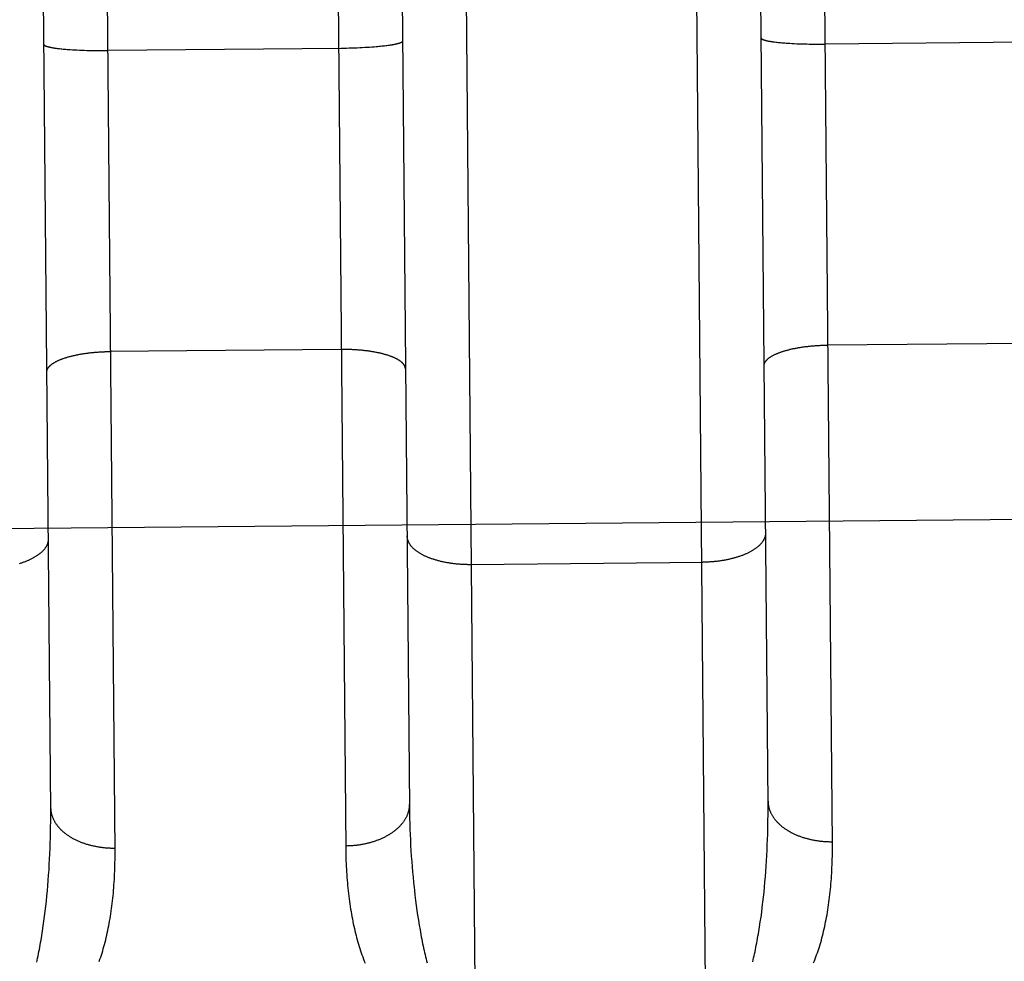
# Model space of a CAD drawing. Header units: inches. Extents: x 0 to 227, y 0 to 147.
# Tile 80 of 247: x 77.938 to 78.323, y 50.561 to 50.929. Entities that reach past the tile are written whole.
import ezdxf

# ---------------------------------------------------------------- set-up
doc = ezdxf.new("R2010")
doc.units = ezdxf.units.IN
doc.header["$LTSCALE"] = 12.466667
doc.header["$MEASUREMENT"] = 0
doc.linetypes.add('HIDDEN', pattern=[0.2, 0.1, -0.1])
doc.layers.add('DEFAULT_2', color=8, linetype='HIDDEN')

msp = doc.modelspace()

# ---------------------------------------------------------------- linework, layer by layer
at = {"layer": 'DEFAULT_2', "color": 8, "linetype": 'HIDDEN'}
for p, q in [((78.1107, 51.14698), (78.11616, 50.53473)), ((78.20616, 50.53554), (78.2007, 51.14778)), ((78.08653, 51.05371), (78.09038, 50.62169)), ((78.23038, 50.62294), (78.22653, 51.05407)), ((77.95039, 50.62044), (77.94653, 51.05246)), ((78.06157, 51.0487), (78.06553, 50.60536)), ((78.08206, 50.919), (78.0816, 50.91894)), ((78.08249, 50.91906), (78.08206, 50.919)), ((78.08291, 50.91913), (78.08249, 50.91906)), ((78.08332, 50.91919), (78.08291, 50.91913)), ((78.23254, 50.92046), (78.23296, 50.9204)), ((78.23296, 50.9204), (78.2334, 50.92035)), ((78.2334, 50.92035), (78.23385, 50.9203)), ((78.23385, 50.9203), (78.23432, 50.92025)), ((78.23432, 50.92025), (78.2348, 50.9202)), ((78.2348, 50.9202), (78.2353, 50.92015)), ((78.2353, 50.92015), (78.23581, 50.92011)), ((78.23581, 50.92011), (78.23633, 50.92006)), ((78.23633, 50.92006), (78.23687, 50.92002)), ((78.23687, 50.92002), (78.23742, 50.91998)), ((78.23742, 50.91998), (78.23798, 50.91994)), ((78.23798, 50.91994), (78.23884, 50.91988)), ((78.23884, 50.91988), (78.23973, 50.91983)), ((78.23973, 50.91983), (78.24064, 50.91979)), ((78.24064, 50.91979), (78.24157, 50.91974)), ((78.24157, 50.91974), (78.24252, 50.9197)), ((78.24252, 50.9197), (78.24349, 50.91967)), ((78.24349, 50.91967), (78.24448, 50.91964)), ((78.24448, 50.91964), (78.24548, 50.91962)), ((78.24548, 50.91962), (78.24649, 50.9196)), ((78.24649, 50.9196), (78.24751, 50.91958)), ((78.24751, 50.91958), (78.24855, 50.91957)), ((78.24855, 50.91957), (78.24959, 50.91956)), ((78.24959, 50.91956), (78.25063, 50.91956)), ((78.25063, 50.91956), (78.25168, 50.91956)), ((78.25168, 50.91956), (78.25273, 50.91957)), ((78.34378, 50.92038), (78.25273, 50.91957)), ((77.95255, 50.91796), (77.95297, 50.91791)), ((77.95297, 50.91791), (77.95341, 50.91785)), ((77.95341, 50.91785), (77.95386, 50.9178)), ((77.95386, 50.9178), (77.95433, 50.91775)), ((77.95433, 50.91775), (77.95481, 50.9177)), ((77.95481, 50.9177), (77.95531, 50.91766)), ((77.95531, 50.91766), (77.95582, 50.91761)), ((77.95582, 50.91761), (77.95634, 50.91757)), ((77.95634, 50.91757), (77.95688, 50.91752)), ((77.95688, 50.91752), (77.95743, 50.91748)), ((77.95743, 50.91748), (77.95799, 50.91744)), ((77.95799, 50.91744), (77.95885, 50.91739)), ((77.95885, 50.91739), (77.95974, 50.91734)), ((77.95974, 50.91734), (77.96065, 50.91729)), ((77.96065, 50.91729), (77.96158, 50.91725)), ((77.96158, 50.91725), (77.96253, 50.91721)), ((77.96253, 50.91721), (77.9635, 50.91717)), ((77.9635, 50.91717), (77.96449, 50.91714)), ((77.96449, 50.91714), (77.96549, 50.91712)), ((77.96549, 50.91712), (77.9665, 50.9171)), ((77.9665, 50.9171), (77.96752, 50.91708)), ((77.96752, 50.91708), (77.96856, 50.91707)), ((77.96856, 50.91707), (77.9696, 50.91706)), ((77.9696, 50.91706), (77.97064, 50.91706)), ((77.97064, 50.91706), (77.97169, 50.91706)), ((77.97169, 50.91706), (77.97274, 50.91707)), ((78.06379, 50.91789), (77.97274, 50.91707)), ((78.06484, 50.9179), (78.06379, 50.91789)), ((78.06589, 50.91792), (78.06484, 50.9179)), ((78.06693, 50.91795), (78.06589, 50.91792)), ((78.06796, 50.91798), (78.06693, 50.91795)), ((78.06898, 50.91801), (78.06796, 50.91798)), ((78.07, 50.91805), (78.06898, 50.91801)), ((78.071, 50.91809), (78.07, 50.91805)), ((78.07198, 50.91814), (78.071, 50.91809)), ((78.07295, 50.91819), (78.07198, 50.91814)), ((78.0739, 50.91825), (78.07295, 50.91819)), ((78.07483, 50.91831), (78.0739, 50.91825)), ((78.07574, 50.91837), (78.07483, 50.91831)), ((78.07663, 50.91844), (78.07574, 50.91837)), ((78.07749, 50.91851), (78.07663, 50.91844)), ((78.07805, 50.91856), (78.07749, 50.91851)), ((78.07859, 50.91861), (78.07805, 50.91856)), ((78.07913, 50.91866), (78.07859, 50.91861)), ((78.07965, 50.91871), (78.07913, 50.91866)), ((78.08016, 50.91877), (78.07965, 50.91871)), ((78.08066, 50.91883), (78.08016, 50.91877)), ((78.08114, 50.91888), (78.08066, 50.91883)), ((78.0816, 50.91894), (78.08114, 50.91888)), ((78.06379, 50.80037), (77.97344, 50.79956)), ((78.34378, 50.80286), (78.25343, 50.80206)), ((78.34754, 50.7341), (77.69442, 50.72827)), ((78.11454, 50.71646), (78.20489, 50.71727)), ((77.95039, 50.61829), (77.95039, 50.62044)), ((78.09038, 50.62169), (78.09042, 50.61954)), ((78.09042, 50.61954), (78.09046, 50.61739)), ((78.23037, 50.61864), (78.23038, 50.62079)), ((78.23038, 50.62079), (78.23038, 50.62294)), ((77.95037, 50.614), (77.95039, 50.61614)), ((77.95039, 50.61614), (77.95039, 50.61829)), ((78.09046, 50.61739), (78.09052, 50.61525)), ((78.23032, 50.61436), (78.23035, 50.6165)), ((78.23035, 50.6165), (78.23037, 50.61864)), ((77.95029, 50.60974), (77.95033, 50.61187)), ((77.95033, 50.61187), (77.95037, 50.614)), ((78.09052, 50.61525), (78.09059, 50.61312)), ((78.09059, 50.61312), (78.09068, 50.61099)), ((77.95023, 50.60762), (77.95029, 50.60974)), ((78.09068, 50.61099), (78.09077, 50.60887)), ((78.09077, 50.60887), (78.09088, 50.60677)), ((78.2301, 50.60696), (78.23018, 50.60906)), ((78.23018, 50.60906), (78.23025, 50.61118)), ((77.95007, 50.60341), (77.95016, 50.60551)), ((77.95016, 50.60551), (77.95023, 50.60762)), ((78.09088, 50.60677), (78.091, 50.60467)), ((78.091, 50.60467), (78.09114, 50.60258)), ((78.22991, 50.60277), (78.23001, 50.60486)), ((78.23001, 50.60486), (78.2301, 50.60696)), ((77.94986, 50.59924), (77.94997, 50.60132)), ((77.94997, 50.60132), (77.95007, 50.60341)), ((78.09114, 50.60258), (78.09129, 50.6005)), ((78.09129, 50.6005), (78.09145, 50.59843)), ((78.22966, 50.59863), (78.22979, 50.6007)), ((78.22979, 50.6007), (78.22991, 50.60277)), ((77.9496, 50.59511), (77.94974, 50.59717)), ((77.94974, 50.59717), (77.94986, 50.59924)), ((78.09145, 50.59843), (78.09162, 50.59637)), ((78.09162, 50.59637), (78.09181, 50.59433)), ((78.22936, 50.59454), (78.22952, 50.59658)), ((78.22952, 50.59658), (78.22966, 50.59863)), ((77.94929, 50.59103), (77.94945, 50.59306)), ((77.94945, 50.59306), (77.9496, 50.59511)), ((78.09181, 50.59433), (78.09201, 50.5923)), ((78.22901, 50.5905), (78.22919, 50.59251)), ((78.22919, 50.59251), (78.22936, 50.59454)), ((77.94892, 50.587), (77.94911, 50.58901)), ((77.94911, 50.58901), (77.94929, 50.59103)), ((78.09201, 50.5923), (78.09222, 50.59028)), ((78.22881, 50.5885), (78.22901, 50.5905)), ((77.9485, 50.58303), (77.94872, 50.58501)), ((77.94872, 50.58501), (77.94892, 50.587)), ((78.09256, 50.58728), (78.09281, 50.5853)), ((78.09281, 50.5853), (78.09306, 50.58334)), ((78.22838, 50.58455), (78.2286, 50.58651)), ((78.2286, 50.58651), (78.22881, 50.5885)), ((77.94803, 50.57913), (77.94828, 50.58107)), ((77.94828, 50.58107), (77.9485, 50.58303)), ((78.09306, 50.58334), (78.09333, 50.58139)), ((78.09333, 50.58139), (78.09362, 50.57946)), ((78.2279, 50.58066), (78.22815, 50.58259)), ((78.22815, 50.58259), (78.22838, 50.58455)), ((77.94751, 50.5753), (77.94778, 50.5772)), ((77.94778, 50.5772), (77.94803, 50.57913)), ((78.09362, 50.57946), (78.09391, 50.57755)), ((78.09391, 50.57755), (78.09422, 50.57566)), ((78.22736, 50.57685), (78.22764, 50.57875)), ((78.22764, 50.57875), (78.2279, 50.58066)), ((78.09422, 50.57566), (78.09454, 50.57379))]:
    msp.add_line(p, q, dxfattribs=at)
for points in [[(78.24815, 50.56087), (78.24846, 50.56163), (78.24876, 50.5624), (78.24906, 50.56318), (78.24934, 50.56397), (78.24963, 50.56476), (78.2499, 50.56557), (78.25017, 50.56639), (78.25043, 50.56721), (78.25069, 50.56805), (78.25093, 50.56889), (78.25118, 50.56974), (78.25141, 50.5706), (78.25164, 50.57147), (78.25186, 50.57235), (78.25208, 50.57324), (78.25229, 50.57414), (78.25249, 50.57504), (78.25268, 50.57596), (78.25287, 50.57688), (78.25305, 50.57781), (78.25323, 50.57875), (78.2534, 50.5797), (78.25356, 50.58065), (78.25372, 50.58162), (78.25387, 50.58259), (78.25401, 50.58357), (78.25415, 50.58456), (78.25428, 50.58555), (78.2544, 50.58656), (78.25452, 50.58757), (78.25463, 50.58859), (78.25474, 50.58962), (78.25483, 50.59065), (78.25493, 50.59169), (78.25501, 50.59274), (78.25509, 50.5938), (78.25516, 50.59487), (78.25523, 50.59594), (78.25528, 50.59702), (78.25534, 50.59811), (78.25538, 50.5992), (78.25542, 50.6003), (78.25545, 50.60141), (78.25548, 50.60252), (78.2555, 50.60365), (78.25551, 50.60477), (78.25552, 50.60591), (78.25552, 50.60705), (78.25155, 51.05134)], [(77.96936, 50.56147), (77.96964, 50.56227), (77.96991, 50.56307), (77.97018, 50.56389), (77.97044, 50.56472), (77.9707, 50.56555), (77.97094, 50.56639), (77.97119, 50.56725), (77.97142, 50.56811), (77.97165, 50.56898), (77.97187, 50.56986), (77.97209, 50.57075), (77.9723, 50.57164), (77.9725, 50.57255), (77.97269, 50.57346), (77.97288, 50.57438), (77.97307, 50.57531), (77.97324, 50.57625), (77.97341, 50.5772), (77.97357, 50.57816), (77.97373, 50.57912), (77.97388, 50.58009), (77.97402, 50.58107), (77.97416, 50.58206), (77.97429, 50.58306), (77.97442, 50.58406), (77.97453, 50.58507), (77.97464, 50.58609), (77.97475, 50.58712), (77.97485, 50.58815), (77.97494, 50.5892), (77.97502, 50.59025), (77.9751, 50.59131), (77.97517, 50.59237), (77.97524, 50.59344), (77.9753, 50.59452), (77.97535, 50.59561), (77.97539, 50.5967), (77.97543, 50.5978), (77.97546, 50.59891), (77.97549, 50.60003), (77.97551, 50.60115), (77.97552, 50.60228), (77.97553, 50.60341), (77.97553, 50.60455), (77.97157, 51.04885)], [(77.94772, 50.91946), (77.94772, 50.91942), (77.94773, 50.91939), (77.94775, 50.91935), (77.94776, 50.91932), (77.94779, 50.91928), (77.94781, 50.91924), (77.94784, 50.91921), (77.94788, 50.91917), (77.94792, 50.91913), (77.94797, 50.9191), (77.94802, 50.91906), (77.94808, 50.91903), (77.94814, 50.91899), (77.94821, 50.91896), (77.94828, 50.91892), (77.94835, 50.91889), (77.94843, 50.91885), (77.94852, 50.91882), (77.94861, 50.91878), (77.94871, 50.91875), (77.94881, 50.91871), (77.94891, 50.91868), (77.94902, 50.91864), (77.94913, 50.91861), (77.94925, 50.91858), (77.94937, 50.91854), (77.9495, 50.91851), (77.94963, 50.91848), (77.94977, 50.91845), (77.94991, 50.91841), (77.95006, 50.91838), (77.95021, 50.91835), (77.95036, 50.91832), (77.95052, 50.91829), (77.95068, 50.91826), (77.95085, 50.91823), (77.95102, 50.91819), (77.9512, 50.91816), (77.95138, 50.91813), (77.95157, 50.91811), (77.95176, 50.91808), (77.95195, 50.91805), (77.95215, 50.91802), (77.95255, 50.91796)], [(78.08772, 50.92071), (78.08771, 50.92067), (78.08771, 50.92064), (78.0877, 50.9206), (78.08768, 50.92056), (78.08766, 50.92053), (78.08763, 50.92049), (78.0876, 50.92045), (78.08756, 50.92042), (78.08752, 50.92038), (78.08747, 50.92034), (78.08742, 50.92031), (78.08737, 50.92027), (78.08731, 50.92023), (78.08724, 50.9202), (78.08717, 50.92016), (78.08709, 50.92012), (78.08701, 50.92009), (78.08693, 50.92005), (78.08684, 50.92001), (78.08675, 50.91998), (78.08665, 50.91994), (78.08654, 50.91991), (78.08643, 50.91987), (78.08632, 50.91983), (78.0862, 50.9198), (78.08608, 50.91976), (78.08595, 50.91973), (78.08582, 50.91969), (78.08569, 50.91966), (78.08555, 50.91962), (78.0854, 50.91959), (78.08525, 50.91955), (78.0851, 50.91952), (78.08494, 50.91949), (78.08478, 50.91945), (78.08461, 50.91942), (78.08444, 50.91938), (78.08426, 50.91935), (78.08408, 50.91932), (78.0839, 50.91929), (78.08371, 50.91925), (78.08352, 50.91922), (78.08332, 50.91919)], [(78.22771, 50.92196), (78.22771, 50.92192), (78.22772, 50.92189), (78.22773, 50.92185), (78.22775, 50.92181), (78.22777, 50.92178), (78.2278, 50.92174), (78.22783, 50.9217), (78.22787, 50.92167), (78.22791, 50.92163), (78.22796, 50.9216), (78.22801, 50.92156), (78.22807, 50.92152), (78.22813, 50.92149), (78.2282, 50.92145), (78.22827, 50.92142), (78.22834, 50.92138), (78.22842, 50.92135), (78.22851, 50.92131), (78.2286, 50.92128), (78.22869, 50.92124), (78.22879, 50.92121), (78.2289, 50.92118), (78.22901, 50.92114), (78.22912, 50.92111), (78.22924, 50.92107), (78.22936, 50.92104), (78.22949, 50.92101), (78.22962, 50.92098), (78.22976, 50.92094), (78.2299, 50.92091), (78.23005, 50.92088), (78.2302, 50.92085), (78.23035, 50.92082), (78.23051, 50.92078), (78.23067, 50.92075), (78.23084, 50.92072), (78.23101, 50.92069), (78.23119, 50.92066), (78.23137, 50.92063), (78.23156, 50.9206), (78.23174, 50.92057), (78.23194, 50.92054), (78.23213, 50.92052), (78.23254, 50.92046)], [(78.08886, 50.79276), (78.08885, 50.79287), (78.08885, 50.79298), (78.08883, 50.79309), (78.08881, 50.79319), (78.08879, 50.7933), (78.08876, 50.79341), (78.08873, 50.79352), (78.08869, 50.79363), (78.08865, 50.79374), (78.0886, 50.79385), (78.08855, 50.79396), (78.08849, 50.79406), (78.08843, 50.79417), (78.08836, 50.79428), (78.08829, 50.79439), (78.08822, 50.79449), (78.08813, 50.7946), (78.08805, 50.79471), (78.08796, 50.79481), (78.08786, 50.79492), (78.08776, 50.79502), (78.08766, 50.79512), (78.08755, 50.79523), (78.08743, 50.79533), (78.08731, 50.79543), (78.08719, 50.79553), (78.08706, 50.79564), (78.08693, 50.79574), (78.08679, 50.79584), (78.08665, 50.79594), (78.0865, 50.79603), (78.08635, 50.79613), (78.0862, 50.79623), (78.08604, 50.79633), (78.08587, 50.79642), (78.0857, 50.79652), (78.08553, 50.79661), (78.08535, 50.7967), (78.08517, 50.7968), (78.08499, 50.79689), (78.0848, 50.79698), (78.08461, 50.79707), (78.08441, 50.79716), (78.08421, 50.79725), (78.084, 50.79733), (78.08379, 50.79742), (78.08358, 50.79751), (78.08336, 50.79759), (78.08314, 50.79767), (78.08291, 50.79776), (78.08268, 50.79784), (78.08245, 50.79792), (78.08222, 50.798), (78.08198, 50.79808), (78.08173, 50.79815), (78.08149, 50.79823), (78.08124, 50.7983), (78.08098, 50.79838), (78.08072, 50.79845), (78.08046, 50.79852), (78.0802, 50.79859), (78.07993, 50.79866), (78.07966, 50.79873), (78.07939, 50.7988), (78.07911, 50.79886), (78.07884, 50.79893), (78.07855, 50.79899), (78.07827, 50.79905), (78.07798, 50.79911), (78.07769, 50.79917), (78.0774, 50.79923), (78.0771, 50.79928), (78.0768, 50.79934), (78.0765, 50.79939), (78.0762, 50.79944), (78.07589, 50.7995), (78.07558, 50.79955), (78.07527, 50.79959), (78.07496, 50.79964), (78.07464, 50.79969), (78.07432, 50.79973), (78.07401, 50.79977), (78.07368, 50.79981), (78.07336, 50.79985), (78.07304, 50.79989), (78.07271, 50.79993), (78.07238, 50.79997), (78.07205, 50.8), (78.07172, 50.80003), (78.07138, 50.80006), (78.07105, 50.80009), (78.07071, 50.80012), (78.07037, 50.80015), (78.07004, 50.80017), (78.06969, 50.8002), (78.06935, 50.80022), (78.06901, 50.80024), (78.06867, 50.80026), (78.06832, 50.80028), (78.06798, 50.80029), (78.06763, 50.80031), (78.06728, 50.80032), (78.06694, 50.80033), (78.06659, 50.80034), (78.06624, 50.80035), (78.06589, 50.80036), (78.06554, 50.80036), (78.06519, 50.80037), (78.06484, 50.80037), (78.06449, 50.80037), (78.06414, 50.80037), (78.06379, 50.80037)], [(78.22885, 50.794), (78.22885, 50.79411), (78.22886, 50.79422), (78.22887, 50.79433), (78.22889, 50.79444), (78.22891, 50.79455), (78.22893, 50.79466), (78.22897, 50.79477), (78.229, 50.79488), (78.22904, 50.79499), (78.22909, 50.7951), (78.22914, 50.79521), (78.22919, 50.79532), (78.22925, 50.79543), (78.22932, 50.79554), (78.22939, 50.79564), (78.22946, 50.79575), (78.22954, 50.79586), (78.22963, 50.79597), (78.22972, 50.79607), (78.22981, 50.79618), (78.22991, 50.79629), (78.23001, 50.79639), (78.23012, 50.7965), (78.23023, 50.7966), (78.23035, 50.79671), (78.23047, 50.79681), (78.2306, 50.79692), (78.23073, 50.79702), (78.23086, 50.79712), (78.231, 50.79722), (78.23115, 50.79732), (78.2313, 50.79742), (78.23145, 50.79752), (78.23161, 50.79762), (78.23177, 50.79772), (78.23194, 50.79782), (78.23211, 50.79792), (78.23228, 50.79801), (78.23246, 50.79811), (78.23265, 50.79821), (78.23283, 50.7983), (78.23303, 50.79839), (78.23322, 50.79849), (78.23342, 50.79858), (78.23363, 50.79867), (78.23383, 50.79876), (78.23405, 50.79885), (78.23426, 50.79894), (78.23448, 50.79902), (78.23471, 50.79911), (78.23493, 50.7992), (78.23516, 50.79928), (78.2354, 50.79936), (78.23564, 50.79945), (78.23588, 50.79953), (78.23612, 50.79961), (78.23637, 50.79969), (78.23663, 50.79977), (78.23688, 50.79984), (78.23714, 50.79992), (78.2374, 50.79999), (78.23767, 50.80007), (78.23794, 50.80014), (78.23821, 50.80021), (78.23848, 50.80028), (78.23876, 50.80035), (78.23904, 50.80042), (78.23933, 50.80049), (78.23961, 50.80055), (78.2399, 50.80062), (78.2402, 50.80068), (78.24049, 50.80074), (78.24079, 50.8008), (78.24109, 50.80086), (78.24139, 50.80092), (78.2417, 50.80097), (78.242, 50.80103), (78.24231, 50.80108), (78.24263, 50.80114), (78.24294, 50.80119), (78.24326, 50.80124), (78.24358, 50.80129), (78.2439, 50.80133), (78.24422, 50.80138), (78.24454, 50.80142), (78.24487, 50.80147), (78.2452, 50.80151), (78.24553, 50.80155), (78.24586, 50.80158), (78.24619, 50.80162), (78.24653, 50.80166), (78.24686, 50.80169), (78.2472, 50.80172), (78.24754, 50.80176), (78.24788, 50.80179), (78.24822, 50.80181), (78.24856, 50.80184), (78.24891, 50.80187), (78.24925, 50.80189), (78.24959, 50.80191), (78.24994, 50.80193), (78.25029, 50.80195), (78.25063, 50.80197), (78.25098, 50.80199), (78.25133, 50.802), (78.25168, 50.80201), (78.25203, 50.80202), (78.25238, 50.80203), (78.25273, 50.80204), (78.25308, 50.80205), (78.25343, 50.80206)], [(77.94886, 50.79151), (77.94886, 50.79162), (77.94887, 50.79173), (77.94888, 50.79184), (77.9489, 50.79195), (77.94892, 50.79206), (77.94895, 50.79217), (77.94898, 50.79228), (77.94901, 50.79239), (77.94905, 50.7925), (77.9491, 50.7926), (77.94915, 50.79271), (77.9492, 50.79282), (77.94926, 50.79293), (77.94933, 50.79304), (77.9494, 50.79315), (77.94947, 50.79326), (77.94955, 50.79336), (77.94964, 50.79347), (77.94973, 50.79358), (77.94982, 50.79368), (77.94992, 50.79379), (77.95002, 50.7939), (77.95013, 50.794), (77.95024, 50.79411), (77.95036, 50.79421), (77.95048, 50.79432), (77.95061, 50.79442), (77.95074, 50.79452), (77.95087, 50.79462), (77.95101, 50.79473), (77.95116, 50.79483), (77.95131, 50.79493), (77.95146, 50.79503), (77.95162, 50.79513), (77.95178, 50.79523), (77.95195, 50.79532), (77.95212, 50.79542), (77.95229, 50.79552), (77.95247, 50.79561), (77.95266, 50.79571), (77.95285, 50.7958), (77.95304, 50.7959), (77.95323, 50.79599), (77.95343, 50.79608), (77.95364, 50.79617), (77.95385, 50.79626), (77.95406, 50.79635), (77.95427, 50.79644), (77.95449, 50.79653), (77.95472, 50.79661), (77.95494, 50.7967), (77.95518, 50.79678), (77.95541, 50.79687), (77.95565, 50.79695), (77.95589, 50.79703), (77.95614, 50.79711), (77.95638, 50.79719), (77.95664, 50.79727), (77.95689, 50.79735), (77.95715, 50.79742), (77.95741, 50.7975), (77.95768, 50.79757), (77.95795, 50.79764), (77.95822, 50.79772), (77.9585, 50.79779), (77.95877, 50.79785), (77.95905, 50.79792), (77.95934, 50.79799), (77.95963, 50.79805), (77.95992, 50.79812), (77.96021, 50.79818), (77.9605, 50.79824), (77.9608, 50.7983), (77.9611, 50.79836), (77.9614, 50.79842), (77.96171, 50.79848), (77.96202, 50.79853), (77.96233, 50.79859), (77.96264, 50.79864), (77.96295, 50.79869), (77.96327, 50.79874), (77.96359, 50.79879), (77.96391, 50.79884), (77.96423, 50.79888), (77.96456, 50.79893), (77.96488, 50.79897), (77.96521, 50.79901), (77.96554, 50.79905), (77.96587, 50.79909), (77.9662, 50.79913), (77.96654, 50.79916), (77.96687, 50.79919), (77.96721, 50.79923), (77.96755, 50.79926), (77.96789, 50.79929), (77.96823, 50.79932), (77.96857, 50.79934), (77.96892, 50.79937), (77.96926, 50.79939), (77.96961, 50.79941), (77.96995, 50.79944), (77.9703, 50.79945), (77.97065, 50.79947), (77.97099, 50.79949), (77.97134, 50.7995), (77.97169, 50.79952), (77.97204, 50.79953), (77.97239, 50.79954), (77.97274, 50.79955), (77.97309, 50.79955), (77.97344, 50.79956)], [(78.08944, 50.72759), (78.08944, 50.72743), (78.08945, 50.72727), (78.08947, 50.72711), (78.08948, 50.72695), (78.08951, 50.72679), (78.08954, 50.72664), (78.08957, 50.72648), (78.08961, 50.72632), (78.08965, 50.72616), (78.0897, 50.726), (78.08975, 50.72585), (78.08981, 50.72569), (78.08987, 50.72553), (78.08994, 50.72538), (78.09001, 50.72522), (78.09009, 50.72507), (78.09017, 50.72491), (78.09026, 50.72476), (78.09035, 50.72461), (78.09044, 50.72446), (78.09054, 50.7243), (78.09065, 50.72415), (78.09076, 50.724), (78.09087, 50.72385), (78.09099, 50.7237), (78.09112, 50.72356), (78.09125, 50.72341), (78.09138, 50.72326), (78.09152, 50.72312), (78.09166, 50.72297), (78.09181, 50.72283), (78.09196, 50.72269), (78.09211, 50.72255), (78.09227, 50.72241), (78.09244, 50.72227), (78.09261, 50.72213), (78.09278, 50.72199), (78.09296, 50.72185), (78.09314, 50.72172), (78.09332, 50.72159), (78.09351, 50.72145), (78.09371, 50.72132), (78.09391, 50.72119), (78.09411, 50.72106), (78.09431, 50.72094), (78.09452, 50.72081), (78.09474, 50.72069), (78.09496, 50.72056), (78.09518, 50.72044), (78.0954, 50.72032), (78.09563, 50.7202), (78.09586, 50.72008), (78.0961, 50.71997), (78.09634, 50.71985), (78.09659, 50.71974), (78.09683, 50.71963), (78.09708, 50.71952), (78.09734, 50.71941), (78.09759, 50.71931), (78.09786, 50.7192), (78.09812, 50.7191), (78.09839, 50.719), (78.09866, 50.7189), (78.09893, 50.7188), (78.09921, 50.71871), (78.09949, 50.71861), (78.09977, 50.71852), (78.10005, 50.71843), (78.10034, 50.71834), (78.10063, 50.71825), (78.10093, 50.71817), (78.10122, 50.71808), (78.10152, 50.718), (78.10182, 50.71792), (78.10213, 50.71785), (78.10243, 50.71777), (78.10274, 50.7177), (78.10305, 50.71763), (78.10337, 50.71756), (78.10368, 50.71749), (78.104, 50.71743), (78.10432, 50.71736), (78.10464, 50.7173), (78.10496, 50.71724), (78.10529, 50.71719), (78.10562, 50.71713), (78.10595, 50.71708), (78.10628, 50.71703), (78.10661, 50.71698), (78.10694, 50.71693), (78.10728, 50.71689), (78.10761, 50.71685), (78.10795, 50.71681), (78.10829, 50.71677), (78.10863, 50.71673), (78.10897, 50.7167), (78.10932, 50.71667), (78.10966, 50.71664), (78.11, 50.71661), (78.11035, 50.71659), (78.1107, 50.71656), (78.11104, 50.71654), (78.11139, 50.71653), (78.11174, 50.71651), (78.11209, 50.7165), (78.11244, 50.71649), (78.11279, 50.71648), (78.11314, 50.71647), (78.11349, 50.71647), (78.11384, 50.71646), (78.11419, 50.71646), (78.11454, 50.71646)], [(78.22943, 50.72884), (78.22943, 50.72868), (78.22943, 50.72852), (78.22942, 50.72836), (78.2294, 50.7282), (78.22938, 50.72804), (78.22935, 50.72788), (78.22932, 50.72772), (78.22929, 50.72756), (78.22925, 50.72741), (78.2292, 50.72725), (78.22915, 50.72709), (78.2291, 50.72693), (78.22904, 50.72678), (78.22897, 50.72662), (78.2289, 50.72646), (78.22883, 50.72631), (78.22875, 50.72615), (78.22867, 50.726), (78.22858, 50.72584), (78.22848, 50.72569), (78.22839, 50.72553), (78.22828, 50.72538), (78.22818, 50.72523), (78.22806, 50.72508), (78.22795, 50.72493), (78.22783, 50.72478), (78.2277, 50.72463), (78.22757, 50.72448), (78.22743, 50.72433), (78.22729, 50.72418), (78.22715, 50.72404), (78.227, 50.72389), (78.22685, 50.72375), (78.22669, 50.7236), (78.22653, 50.72346), (78.22636, 50.72332), (78.22619, 50.72318), (78.22602, 50.72304), (78.22584, 50.7229), (78.22566, 50.72277), (78.22547, 50.72263), (78.22528, 50.7225), (78.22508, 50.72236), (78.22488, 50.72223), (78.22468, 50.7221), (78.22447, 50.72197), (78.22426, 50.72184), (78.22404, 50.72171), (78.22382, 50.72159), (78.2236, 50.72146), (78.22337, 50.72134), (78.22314, 50.72122), (78.22291, 50.7211), (78.22267, 50.72098), (78.22243, 50.72086), (78.22218, 50.72075), (78.22193, 50.72063), (78.22168, 50.72052), (78.22143, 50.72041), (78.22117, 50.7203), (78.22091, 50.72019), (78.22064, 50.72009), (78.22037, 50.71998), (78.2201, 50.71988), (78.21983, 50.71978), (78.21955, 50.71968), (78.21927, 50.71958), (78.21898, 50.71949), (78.2187, 50.71939), (78.21841, 50.7193), (78.21811, 50.71921), (78.21782, 50.71912), (78.21752, 50.71904), (78.21722, 50.71895), (78.21692, 50.71887), (78.21662, 50.71879), (78.21631, 50.71871), (78.216, 50.71863), (78.21569, 50.71856), (78.21537, 50.71849), (78.21506, 50.71842), (78.21474, 50.71835), (78.21442, 50.71828), (78.21409, 50.71822), (78.21377, 50.71815), (78.21344, 50.71809), (78.21312, 50.71803), (78.21279, 50.71798), (78.21245, 50.71792), (78.21212, 50.71787), (78.21179, 50.71782), (78.21145, 50.71777), (78.21111, 50.71773), (78.21078, 50.71768), (78.21044, 50.71764), (78.2101, 50.7176), (78.20975, 50.71756), (78.20941, 50.71753), (78.20907, 50.7175), (78.20872, 50.71746), (78.20838, 50.71744), (78.20803, 50.71741), (78.20768, 50.71739), (78.20733, 50.71736), (78.20699, 50.71734), (78.20664, 50.71733), (78.20629, 50.71731), (78.20594, 50.7173), (78.20559, 50.71729), (78.20524, 50.71728), (78.20489, 50.71727)], [(77.94944, 50.72634), (77.94944, 50.72618), (77.94944, 50.72602), (77.94943, 50.72586), (77.94941, 50.7257), (77.94939, 50.72554), (77.94936, 50.72539), (77.94933, 50.72523), (77.9493, 50.72507), (77.94926, 50.72491), (77.94921, 50.72475), (77.94916, 50.72459), (77.94911, 50.72444), (77.94905, 50.72428), (77.94898, 50.72412), (77.94891, 50.72397), (77.94884, 50.72381), (77.94876, 50.72365), (77.94868, 50.7235), (77.94859, 50.72334), (77.9485, 50.72319), (77.9484, 50.72304), (77.94829, 50.72288), (77.94819, 50.72273), (77.94807, 50.72258), (77.94796, 50.72243), (77.94784, 50.72228), (77.94771, 50.72213), (77.94758, 50.72198), (77.94744, 50.72183), (77.94731, 50.72169), (77.94716, 50.72154), (77.94701, 50.72139), (77.94686, 50.72125), (77.9467, 50.72111), (77.94654, 50.72096), (77.94637, 50.72082), (77.9462, 50.72068), (77.94603, 50.72054), (77.94585, 50.72041), (77.94567, 50.72027), (77.94548, 50.72013), (77.94529, 50.72), (77.94509, 50.71987), (77.94489, 50.71973), (77.94469, 50.7196), (77.94448, 50.71947), (77.94427, 50.71934), (77.94405, 50.71922), (77.94383, 50.71909), (77.94361, 50.71897), (77.94338, 50.71884), (77.94315, 50.71872), (77.94292, 50.7186), (77.94268, 50.71848), (77.94244, 50.71837), (77.94219, 50.71825), (77.94195, 50.71814), (77.94169, 50.71802), (77.94144, 50.71791), (77.94118, 50.7178), (77.94092, 50.7177), (77.94065, 50.71759), (77.94038, 50.71749), (77.94011, 50.71738), (77.93984, 50.71728), (77.93956, 50.71718), (77.93928, 50.71709), (77.93899, 50.71699), (77.93871, 50.7169), (77.93842, 50.71681), (77.93813, 50.71672)], [(78.23037, 50.62402), (78.23037, 50.62379), (78.23038, 50.62357), (78.2304, 50.62334), (78.23042, 50.62312), (78.23044, 50.62289), (78.23047, 50.62267), (78.2305, 50.62245), (78.23054, 50.62222), (78.23058, 50.622), (78.23063, 50.62178), (78.23069, 50.62155), (78.23074, 50.62133), (78.23081, 50.62111), (78.23088, 50.62089), (78.23095, 50.62067), (78.23103, 50.62045), (78.23111, 50.62023), (78.2312, 50.62002), (78.23129, 50.6198), (78.23138, 50.61958), (78.23149, 50.61937), (78.23159, 50.61916), (78.2317, 50.61894), (78.23182, 50.61873), (78.23194, 50.61852), (78.23206, 50.61831), (78.23219, 50.6181), (78.23233, 50.6179), (78.23246, 50.61769), (78.23261, 50.61748), (78.23275, 50.61728), (78.23291, 50.61708), (78.23306, 50.61688), (78.23322, 50.61668), (78.23339, 50.61648), (78.23356, 50.61628), (78.23373, 50.61609), (78.23391, 50.6159), (78.23409, 50.61571), (78.23428, 50.61552), (78.23447, 50.61533), (78.23466, 50.61514), (78.23486, 50.61496), (78.23506, 50.61478), (78.23527, 50.61459), (78.23548, 50.61442), (78.23569, 50.61424), (78.23591, 50.61406), (78.23613, 50.61389), (78.23636, 50.61372), (78.23659, 50.61355), (78.23682, 50.61338), (78.23706, 50.61322), (78.2373, 50.61306), (78.23754, 50.6129), (78.23779, 50.61274), (78.23804, 50.61258), (78.2383, 50.61243), (78.23855, 50.61228), (78.23882, 50.61213), (78.23908, 50.61198), (78.23935, 50.61184), (78.23962, 50.6117), (78.23989, 50.61156), (78.24017, 50.61142), (78.24045, 50.61129), (78.24073, 50.61116), (78.24102, 50.61103), (78.24131, 50.6109), (78.2416, 50.61078), (78.24189, 50.61066), (78.24219, 50.61054), (78.24249, 50.61042), (78.24279, 50.61031), (78.24309, 50.6102), (78.2434, 50.61009), (78.24371, 50.60999), (78.24402, 50.60988), (78.24433, 50.60979), (78.24465, 50.60969), (78.24497, 50.6096), (78.24529, 50.60951), (78.24561, 50.60942), (78.24593, 50.60933), (78.24626, 50.60925), (78.24659, 50.60917), (78.24691, 50.6091), (78.24725, 50.60902), (78.24758, 50.60895), (78.24791, 50.60889), (78.24825, 50.60882), (78.24858, 50.60876), (78.24892, 50.60871), (78.24926, 50.60865), (78.2496, 50.6086), (78.24994, 50.60855), (78.25029, 50.6085), (78.25063, 50.60846), (78.25097, 50.60842), (78.25132, 50.60839), (78.25167, 50.60835), (78.25201, 50.60832), (78.25236, 50.6083), (78.25271, 50.60827), (78.25306, 50.60825), (78.25341, 50.60824), (78.25376, 50.60822), (78.25411, 50.60821), (78.25446, 50.6082), (78.25481, 50.6082), (78.25516, 50.6082), (78.25551, 50.6082)], [(77.95038, 50.62152), (77.95038, 50.6213), (77.95039, 50.62107), (77.95041, 50.62085), (77.95043, 50.62062), (77.95045, 50.6204), (77.95048, 50.62017), (77.95051, 50.61995), (77.95055, 50.61973), (77.9506, 50.6195), (77.95064, 50.61928), (77.9507, 50.61906), (77.95076, 50.61884), (77.95082, 50.61862), (77.95089, 50.6184), (77.95096, 50.61818), (77.95104, 50.61796), (77.95112, 50.61774), (77.95121, 50.61752), (77.9513, 50.6173), (77.9514, 50.61709), (77.9515, 50.61687), (77.9516, 50.61666), (77.95171, 50.61645), (77.95183, 50.61623), (77.95195, 50.61602), (77.95207, 50.61581), (77.9522, 50.61561), (77.95234, 50.6154), (77.95247, 50.61519), (77.95262, 50.61499), (77.95276, 50.61478), (77.95292, 50.61458), (77.95307, 50.61438), (77.95323, 50.61418), (77.9534, 50.61398), (77.95357, 50.61379), (77.95374, 50.61359), (77.95392, 50.6134), (77.9541, 50.61321), (77.95429, 50.61302), (77.95448, 50.61283), (77.95467, 50.61265), (77.95487, 50.61246), (77.95507, 50.61228), (77.95528, 50.6121), (77.95549, 50.61192), (77.9557, 50.61174), (77.95592, 50.61157), (77.95614, 50.61139), (77.95637, 50.61122), (77.9566, 50.61105), (77.95683, 50.61089), (77.95707, 50.61072), (77.95731, 50.61056), (77.95755, 50.6104), (77.9578, 50.61024), (77.95805, 50.61009), (77.95831, 50.60993), (77.95857, 50.60978), (77.95883, 50.60963), (77.95909, 50.60949), (77.95936, 50.60934), (77.95963, 50.6092), (77.9599, 50.60906), (77.96018, 50.60893), (77.96046, 50.60879), (77.96074, 50.60866), (77.96103, 50.60853), (77.96132, 50.6084), (77.96161, 50.60828), (77.9619, 50.60816), (77.9622, 50.60804), (77.9625, 50.60793), (77.9628, 50.60781), (77.9631, 50.6077), (77.96341, 50.60759), (77.96372, 50.60749), (77.96403, 50.60739), (77.96434, 50.60729), (77.96466, 50.60719), (77.96498, 50.6071), (77.9653, 50.60701), (77.96562, 50.60692), (77.96594, 50.60684), (77.96627, 50.60676), (77.9666, 50.60668), (77.96693, 50.6066), (77.96726, 50.60653), (77.96759, 50.60646), (77.96792, 50.60639), (77.96826, 50.60633), (77.96859, 50.60627), (77.96893, 50.60621), (77.96927, 50.60615), (77.96961, 50.6061), (77.96995, 50.60605), (77.9703, 50.60601), (77.97064, 50.60597), (77.97099, 50.60593), (77.97133, 50.60589), (77.97168, 50.60586), (77.97202, 50.60583), (77.97237, 50.6058), (77.97272, 50.60578), (77.97307, 50.60576), (77.97342, 50.60574), (77.97377, 50.60572), (77.97412, 50.60571), (77.97447, 50.60571), (77.97482, 50.6057), (77.97517, 50.6057), (77.97552, 50.6057)], [(78.09037, 50.62277), (78.09037, 50.62254), (78.09037, 50.62232), (78.09036, 50.62209), (78.09034, 50.62187), (78.09032, 50.62164), (78.0903, 50.62142), (78.09027, 50.6212), (78.09023, 50.62097), (78.09019, 50.62075), (78.09015, 50.62052), (78.0901, 50.6203), (78.09004, 50.62008), (78.08998, 50.61986), (78.08992, 50.61963), (78.08985, 50.61941), (78.08978, 50.61919), (78.0897, 50.61897), (78.08962, 50.61875), (78.08953, 50.61854), (78.08944, 50.61832), (78.08934, 50.6181), (78.08924, 50.61789), (78.08913, 50.61767), (78.08902, 50.61746), (78.0889, 50.61724), (78.08878, 50.61703), (78.08866, 50.61682), (78.08853, 50.61661), (78.08839, 50.6164), (78.08825, 50.6162), (78.08811, 50.61599), (78.08796, 50.61579), (78.08781, 50.61558), (78.08765, 50.61538), (78.08749, 50.61518), (78.08732, 50.61498), (78.08715, 50.61478), (78.08698, 50.61459), (78.0868, 50.61439), (78.08662, 50.6142), (78.08643, 50.61401), (78.08624, 50.61382), (78.08604, 50.61363), (78.08585, 50.61344), (78.08564, 50.61326), (78.08543, 50.61308), (78.08522, 50.6129), (78.08501, 50.61272), (78.08479, 50.61254), (78.08457, 50.61237), (78.08434, 50.61219), (78.08411, 50.61202), (78.08388, 50.61185), (78.08364, 50.61169), (78.0834, 50.61152), (78.08315, 50.61136), (78.0829, 50.6112), (78.08265, 50.61104), (78.0824, 50.61089), (78.08214, 50.61073), (78.08188, 50.61058), (78.08161, 50.61043), (78.08134, 50.61029), (78.08107, 50.61014), (78.0808, 50.61), (78.08052, 50.60986), (78.08024, 50.60973), (78.07996, 50.60959), (78.07967, 50.60946), (78.07938, 50.60933), (78.07909, 50.6092), (78.0788, 50.60908), (78.0785, 50.60896), (78.0782, 50.60884), (78.0779, 50.60873), (78.07759, 50.60861), (78.07728, 50.6085), (78.07698, 50.6084), (78.07666, 50.60829), (78.07635, 50.60819), (78.07603, 50.60809), (78.07572, 50.60799), (78.0754, 50.6079), (78.07507, 50.60781), (78.07475, 50.60772), (78.07442, 50.60764), (78.0741, 50.60756), (78.07377, 50.60748), (78.07343, 50.6074), (78.0731, 50.60733), (78.07277, 50.60726), (78.07243, 50.60719), (78.0721, 50.60713), (78.07176, 50.60707), (78.07142, 50.60701), (78.07108, 50.60696), (78.07073, 50.6069), (78.07039, 50.60686), (78.07005, 50.60681), (78.0697, 50.60677), (78.06936, 50.60673), (78.06901, 50.60669), (78.06866, 50.60666), (78.06832, 50.60663), (78.06797, 50.6066), (78.06762, 50.60658), (78.06727, 50.60656), (78.06692, 50.60654), (78.06657, 50.60653), (78.06622, 50.60652), (78.06587, 50.60651), (78.06552, 50.6065)], [(78.23025, 50.61118), (78.23028, 50.61224), (78.23032, 50.61436)], [(78.06553, 50.60536), (78.06555, 50.60421), (78.06558, 50.60308), (78.06561, 50.60195), (78.06565, 50.60083), (78.0657, 50.59972), (78.06575, 50.59861), (78.06581, 50.59751), (78.06587, 50.59642), (78.06594, 50.59533), (78.06602, 50.59425), (78.0661, 50.59318), (78.0662, 50.59212), (78.06629, 50.59106), (78.0664, 50.59001), (78.06651, 50.58897), (78.06662, 50.58794), (78.06674, 50.58691), (78.06687, 50.5859), (78.06701, 50.58489), (78.06715, 50.58388), (78.0673, 50.58289), (78.06745, 50.5819), (78.06761, 50.58093), (78.06778, 50.57996), (78.06795, 50.579), (78.06813, 50.57804), (78.06832, 50.5771), (78.06851, 50.57616), (78.06871, 50.57524), (78.06892, 50.57432), (78.06913, 50.57341), (78.06935, 50.57251), (78.06957, 50.57161), (78.0698, 50.57073), (78.07004, 50.56986), (78.07029, 50.56899), (78.07054, 50.56813), (78.07079, 50.56728), (78.07106, 50.56645), (78.07133, 50.56562), (78.0716, 50.56479), (78.07189, 50.56398), (78.07217, 50.56318), (78.07247, 50.56239), (78.07277, 50.56161), (78.07308, 50.56083)], [(78.09222, 50.59028), (78.09233, 50.58928), (78.09256, 50.58728)], [(77.94494, 50.56113), (77.94512, 50.56194), (77.9453, 50.56276), (77.94547, 50.5636), (77.94565, 50.56444), (77.94582, 50.56529), (77.94598, 50.56616), (77.94615, 50.56703), (77.94631, 50.56792), (77.94647, 50.56881), (77.94663, 50.56971), (77.94678, 50.57063), (77.94694, 50.57155), (77.94708, 50.57248), (77.94723, 50.57341), (77.94751, 50.5753)], [(78.09454, 50.57379), (78.09471, 50.57287), (78.09488, 50.57195), (78.09505, 50.57104), (78.09522, 50.57014), (78.0954, 50.56925), (78.09558, 50.56836), (78.09576, 50.56749), (78.09594, 50.56663), (78.09612, 50.56578), (78.09631, 50.56494), (78.0965, 50.56411), (78.09669, 50.56329), (78.09689, 50.56248), (78.09708, 50.56168), (78.09728, 50.56089)], [(78.22438, 50.56125), (78.22457, 50.56203), (78.22475, 50.56282), (78.22493, 50.56362), (78.22511, 50.56443), (78.22529, 50.56526), (78.22546, 50.56609), (78.22563, 50.56694), (78.2258, 50.56779), (78.22597, 50.56865), (78.22614, 50.56953), (78.2263, 50.57041), (78.22646, 50.57131), (78.22662, 50.57221), (78.22677, 50.57312), (78.22692, 50.57405), (78.22707, 50.57498), (78.22736, 50.57685)]]:
    msp.add_lwpolyline(points, dxfattribs=at)

doc.saveas('drawing.dxf')
